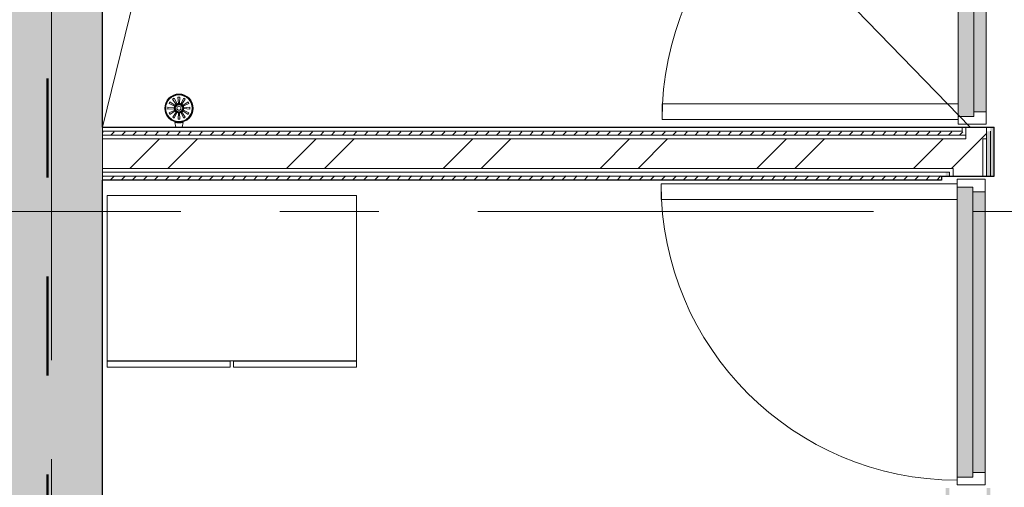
# Model space of a CAD drawing. Header units: millimetres. Extents: x -2180 to 91692, y -6418 to 21859.
# Tile 84 of 256: x 23898 to 27056, y 3616 to 5115. Entities that reach past the tile are written whole.
import ezdxf

# ---------------------------------------------------------------- set-up
doc = ezdxf.new("R2010")
doc.units = ezdxf.units.MM
doc.linetypes.add('Dash', pattern=[635, 317.5, -317.5])
doc.linetypes.add('Grid Line 1_2_', pattern=[2222.5, 1270, -317.5, 317.5, -317.5])
for name, color, linetype, lineweight, true_color in [('_ hall', 9, 'Continuous', 9, 0x808080), ('_Tuletõkketsoon', 1, 'Dash', 50, 0xff0000), ('Cut Pattern-1', 7, 'Continuous', 9, 0x787878), ('Cut Pattern-2', 7, 'Continuous', 25, 0x787878), ('Doors-1', 7, 'Continuous', 9, 0x7b918a), ('Furniture-3', 7, 'Continuous', 9, 0xd4d4d4)]:
    doc.layers.add(name, color=color, linetype=linetype, lineweight=lineweight, true_color=true_color)
for name, color, linetype, lineweight in [('_Beyond_', 7, 'Continuous', 9), ('Common Edges', 7, 'Continuous', 9), ('Cut Pattern-3', 7, 'Continuous', 9), ('Doors', 7, 'Continuous', 9), ('Doors-2', 7, 'Continuous', 18), ('Generic Models', 7, 'Continuous', 9), ('Grids-1', 7, 'Grid Line 1_2_', 9), ('Plan Swing', 7, 'Continuous', 9), ('Walls-1', 7, 'Continuous', 25)]:
    doc.layers.add(name, color=color, linetype=linetype, lineweight=lineweight)
pattern_1 = [(45, (0, 0), (0, 35.35534), [25, -25])]
pattern_2 = [(45, (0, 0), (-251.447, 251.447), []), (45, (0, 381), (-251.447, 251.447), [])]

# ---------------------------------------------------------------- blocks, each defined once
blk = doc.blocks.new('SMA_D01_ 1-poolne - SU-P-09 - 1000x2100-1971235-1 Korruse  plaan')
at = {"layer": 'Doors-1'}
for points in [[(-465, 34.5), (-465, -15.5), (465, -15.5), (465, 34.5), (45.9, 34.5)], [(-450, -15.5), (-450, -55.5), (450, -55.5), (450, -15.5), (45.9, -15.5)]]:
    blk.add_hatch(color=256, dxfattribs=at).paths.add_polyline_path(points, flags=0)
at = {"layer": 'Doors'}
for p, q in [((425, 34.5), (-465, 34.5)), ((-450, -15.5), (450, -15.5)), ((450, -55.5), (-450, -55.5))]:
    blk.add_line(p, q, dxfattribs=at)
at = {"layer": 'Doors-2'}
for p, q in [((475, 984.5), (425, 984.5)), ((425, 984.5), (425, 34.5)), ((475, 34.5), (475, 984.5)), ((-465, 34.5), (-490, 34.5)), ((-490, 34.5), (-490, -55.5)), ((-465, -15.5), (-465, 34.5)), ((425, 34.5), (475, 34.5)), ((465, 34.5), (465, -15.5)), ((490, 34.5), (475, 34.5)), ((490, -55.5), (490, 34.5)), ((-450, -15.5), (-465, -15.5)), ((-450, -55.5), (-450, -15.5)), ((465, -15.5), (450, -15.5)), ((450, -15.5), (450, -55.5)), ((-490, -55.5), (-450, -55.5)), ((450, -55.5), (490, -55.5))]:
    blk.add_line(p, q, dxfattribs=at)
at = {"layer": 'Plan Swing'}
blk.add_arc((475, 34.5), 950, 90, 180, dxfattribs=at)
blk = doc.blocks.new('SMA_D01_ 1-poolne - SU-P-11 - 1000x2100-1934491-1 Korruse  plaan')
at = {"layer": 'Doors-1'}
for points in [[(450, -8), (450, 32), (-450, 32), (-450, -8), (279.3, -8)], [(465, -58), (465, -8), (-465, -8), (-465, -58), (456.7, -58)]]:
    blk.add_hatch(color=256, dxfattribs=at).paths.add_polyline_path(points, flags=0)
at = {"layer": 'Doors'}
for p, q in [((-450, 32), (450, 32)), ((450, -8), (-450, -8)), ((-465, -58), (425, -58))]:
    blk.add_line(p, q, dxfattribs=at)
at = {"layer": 'Doors-2'}
for p, q in [((-490, -58), (-490, 32)), ((-490, 32), (-450, 32)), ((-450, 32), (-450, -8)), ((450, -8), (450, 32)), ((450, 32), (490, 32)), ((490, 32), (490, -58)), ((-465, -8), (-465, -58)), ((-450, -8), (-465, -8)), ((465, -8), (450, -8)), ((465, -58), (465, -8)), ((-465, -58), (-490, -58)), ((425, -58), (475, -58)), ((425, -1008), (425, -58)), ((475, -58), (475, -1008)), ((490, -58), (475, -58)), ((475, -1008), (425, -1008))]:
    blk.add_line(p, q, dxfattribs=at)
at = {"layer": 'Plan Swing'}
blk.add_arc((475, -58), 950, 180, 270, dxfattribs=at)
blk = doc.blocks.new('Standard 550x800 riietekapp - Standard 550x800 riietekapp-1725742-1 Korruse  plaan')
at = {"layer": 'Furniture-3'}
for p, q in [((400, 355), (-400, 355)), ((-400, 355), (-400, -175)), ((400, -175), (400, 355)), ((-400, -175), (400, -175)), ((-5, -176), (-400, -176)), ((-400, -176), (-400, -195)), ((-5, -195), (-5, -176)), ((5, -176), (5, -195)), ((400, -176), (5, -176)), ((400, -195), (400, -176)), ((-400, -195), (-5, -195)), ((5, -195), (400, -195))]:
    blk.add_line(p, q, dxfattribs=at)
blk = doc.blocks.new('4048P Wall mounted toilet brush set polished stainless steel_ENG - Type 1-1910751-1 Korruse  plaan')
at = {"layer": '_Beyond_'}
for p, q in [((96, 165.8), (93, 160.8)), ((93, 160.8), (111.1, 152)), ((112.6, 154.6), (96, 165.8)), ((109.9, 177.6), (104.7, 175)), ((104.7, 175), (116.1, 158.1)), ((118.7, 159.6), (109.9, 177.6)), ((127.9, 180.9), (121.7, 180.9)), ((121.7, 180.9), (123.4, 161)), ((126.5, 160.9), (127.9, 180.9)), ((140.1, 177.7), (131.3, 159.6)), ((133.8, 158.2), (145.1, 174.9)), ((154.3, 165.9), (137.4, 154.6)), ((138.8, 152), (156.8, 160.8)), ((145.1, 174.9), (140.1, 177.7)), ((156.8, 160.8), (154.3, 165.9)), ((109.9, 147.2), (89.7, 148.6)), ((89.7, 148.6), (89.7, 142.8)), ((89.7, 142.8), (109.9, 144.2)), ((111.2, 139.4), (93, 130.6)), ((93, 130.6), (96, 125.6)), ((96, 125.6), (112.7, 136.9)), ((116.2, 133.4), (105, 116.8)), ((110, 113.9), (118.6, 131.8)), ((123.5, 130.6), (122.1, 110.6)), ((127.9, 110.6), (126.5, 130.6)), ((131.3, 131.8), (140.1, 113.8)), ((145.1, 116.6), (133.9, 133.3)), ((137.4, 136.9), (154, 125.7)), ((157.1, 130.6), (139, 139.4)), ((160.3, 148.8), (140.1, 147.2)), ((140.1, 144.3), (160.3, 142.8)), ((154, 125.7), (157.1, 130.6)), ((160.3, 142.8), (160.3, 148.8)), ((105, 116.8), (110, 113.9)), ((114.4, 84.5), (111.6, 100.4)), ((122.1, 110.6), (127.9, 110.6)), ((138.4, 100.4), (135.6, 84.5)), ((140.1, 113.8), (145.1, 116.6))]:
    blk.add_line(p, q, dxfattribs=at)
at = {"layer": '_Beyond_', "flags": 128}
for points in [[(111.6, 100.4), (118.2, 98.9), (125, 98.4)], [(125, 98.4), (131.8, 98.9), (138.4, 100.4)]]:
    blk.add_lwpolyline(points, dxfattribs=at)
at = {"layer": '_Beyond_'}
for centre, radius, start, end in [((125, 145.7), 45.6, 90, 270), ((125, 145.7), 44.3, 90, 270), ((125, 145.7), 45.6, 270, 90), ((125, 145.7), 44.3, 270, 90), ((125, 145.7), 42.5, 90, 270), ((125, 145.7), 15.3, 90, 270), ((125, 145.7), 14.1, 90, 270), ((126.6, 144.1), 17.5, 126.8105, 143.1895), ((128.8, 133.3), 28.2, 100.9981, 111.0019), ((125, 145.7), 42.5, 270, 90), ((125, 145.7), 15.3, 270, 90), ((125, 145.7), 14.1, 270, 90), ((123.1, 140.4), 20.8, 66.9975, 80.7062), ((119.6, 140.4), 22.7, 38.5402, 51.4598), ((120, 147.3), 10, 151.7717, 180.2283), ((124.5, 145.6), 14.7, 185.2553, 204.7447), ((124.6, 145.3), 14.6, 215.2605, 234.7395), ((125, 145.7), 11.3, 90, 270), ((125, 145.7), 6.46, 0, 180), ((125, 145.7), 6.46, 180, 360), ((125.9, 150.5), 20.1, 248.6806, 263.1249), ((125, 145.7), 11.3, 270, 90), ((123.6, 152.7), 22.2, 277.5483, 290.4517), ((123.6, 147.1), 17.2, 306.6073, 323.3927), ((130.2, 147.1), 9.92, 0.3295, 29.6705), ((128.2, 144.4), 11.9, 334.902, 359.098)]:
    blk.add_arc(centre, radius, start, end, dxfattribs=at)

msp = doc.modelspace()

# ---------------------------------------------------------------- hatches: boundary and pattern name
at = {"layer": 'Cut Pattern-1'}
h = msp.add_hatch(dxfattribs=at)
h.set_pattern_fill('FP_3', color=256, style=0, pattern_type=2)
h.set_pattern_definition(pattern_2)
h.paths.add_polyline_path([(26999.4, 4733), (26998.4, 4770), (26933.4, 4770), (26933.4, 4733), (26998.4, 4733)], flags=0)
h.paths.add_polyline_path([(26933.4, 5770), (26999.4, 5770), (26999.4, 7220), (26933.4, 7220), (26933.4, 6395.5)], flags=0)
h = msp.add_hatch(dxfattribs=at)
h.set_pattern_fill('FP_3', color=256, style=0, pattern_type=2)
h.set_pattern_definition(pattern_2)
h.paths.add_polyline_path([(25601, 4638), (26892.4, 4638), (26892.4, 4733), (24163.1, 4733), (24163.1, 4638), (24979.3, 4638)], flags=0)
h = msp.add_hatch(dxfattribs=at)
h.set_pattern_fill('FP_3', color=256, style=0, pattern_type=2)
h.set_pattern_definition(pattern_2)
h.paths.add_polyline_path([(26987.4, -13.6), (26987.4, 3613.5), (26892.4, 3613.5), (26892.4, -13.6)], flags=0)
h.paths.add_polyline_path([(26933.4, 4613.5), (26987.4, 4613.5), (26987.4, 4733), (26892.4, 4733), (26892.4, 4613.5), (26905.4, 4613.5)], flags=0)
at = {"layer": 'Cut Pattern-2'}
for points in [[(23863.1, -362.6), (24163.1, -362.6), (24163.1, 10568.4), (23843.1, 10568.4), (23843.1, 10424.4), (24118.1, 10424.4), (24118.1, 3948.7), (23843.1, 3948.7), (23843.1, -362.6), (23863.1, -340.8)], [(24118.1, 3948.7), (24118.1, 10424.4), (23843.1, 10424.4), (23843.1, 3948.7)]]:
    msp.add_hatch(color=256, dxfattribs=at).paths.add_polyline_path(points, flags=0)
at = {"layer": 'Cut Pattern-3'}
h = msp.add_hatch(dxfattribs=at)
h.set_pattern_fill('FP_1', color=256, style=0, pattern_type=2)
h.set_pattern_definition(pattern_1)
h.paths.add_polyline_path([(26933.4, 4757.5), (26933.4, 4770), (26920.9, 4770), (26920.9, 4757.5), (26922.4, 4757.5)], flags=0)
h.paths.add_polyline_path([(26933.4, 5770), (26933.4, 7220), (26920.9, 7220), (26920.9, 5770)], flags=0)
h = msp.add_hatch(dxfattribs=at)
h.set_pattern_fill('FP_1', color=256, style=0, pattern_type=2)
h.set_pattern_definition(pattern_1)
h.paths.add_polyline_path([(26999.4, 4757.5), (27011.9, 4757.5), (27011.9, 4770), (26999.4, 4770)], flags=0)
h.paths.add_polyline_path([(26999.4, 5770), (27011.9, 5770), (27011.9, 7220), (26999.4, 7220), (26999.4, 6395.5)], flags=0)
h = msp.add_hatch(dxfattribs=at)
h.set_pattern_fill('FP_1', color=256, style=0, pattern_type=2)
h.set_pattern_definition(pattern_1)
h.paths.add_polyline_path([(27011.9, -13.6), (27024.4, -13.6), (27024.4, 3444.5), (27011.9, 3444.5), (27011.9, 38.4)], flags=0)
h.paths.add_polyline_path([(27011.9, 4613.5), (27024.4, 4613.5), (27024.4, 4770), (27011.9, 4770), (27011.9, 4635.9)], flags=0)
h = msp.add_hatch(dxfattribs=at)
h.set_pattern_fill('FP_1', color=256, style=0, pattern_type=2)
h.set_pattern_definition(pattern_1)
h.paths.add_polyline_path([(26928, 4745), (26933.4, 4745), (26933.4, 4757.5), (24163.1, 4757.5), (24163.1, 4745), (26920.9, 4745)], flags=0)
h = msp.add_hatch(dxfattribs=at)
h.set_pattern_fill('FP_1', color=256, style=0, pattern_type=2)
h.set_pattern_definition(pattern_1)
h.paths.add_polyline_path([(27011.9, -13.6), (27011.9, 3469.5), (26999.4, 3469.5), (26999.4, -13.6)], flags=0)
h.paths.add_polyline_path([(27011.9, 3588.5), (27011.4, 3613.5), (26999.4, 3613.5), (26999.4, 3588.5)], flags=0)
h.paths.add_polyline_path([(27011.9, 4613.5), (27011.9, 4757.5), (26999.4, 4757.5), (26999.4, 4613.5)], flags=0)
h = msp.add_hatch(dxfattribs=at)
h.set_pattern_fill('FP_1', color=256, style=0, pattern_type=2)
h.set_pattern_definition(pattern_1)
h.paths.add_polyline_path([(25601, 4613.5), (26867.9, 4613.5), (26867.9, 4626), (24163.1, 4626), (24163.1, 4613.5), (24978.1, 4613.5)], flags=0)
h = msp.add_hatch(dxfattribs=at)
h.set_pattern_fill('FP_1', color=256, style=0, pattern_type=2)
h.set_pattern_definition(pattern_1)
h.paths.add_polyline_path([(24163.1, 4601), (26855.4, 4601), (26855.4, 4613.5), (24163.1, 4613.5)], flags=0)
h = msp.add_hatch(dxfattribs=at)
h.set_pattern_fill('FP_1', color=256, style=0, pattern_type=2)
h.set_pattern_definition(pattern_1)
h.paths.add_polyline_path([(26867.9, -13.6), (26880.4, -13.6), (26880.4, 3613.5), (26867.9, 3613.5), (26867.9, 46.4)], flags=0)
h.paths.add_polyline_path([(26867.9, 4613.5), (26880.4, 4613.5), (26880.4, 4626), (26867.9, 4625.9)], flags=0)

# ---------------------------------------------------------------- linework, layer by layer
at = {"layer": '_ hall'}
for p, q in [((24163.1, 4770), (24711.3, 6995)), ((24770.6, 7010.9), (26947.4, 4770))]:
    msp.add_line(p, q, dxfattribs=at)
at = {"layer": '_Tuletõkketsoon'}
msp.add_line((23987.1, -471), (23987.1, 7427.1), dxfattribs=at)
at = {"layer": 'Common Edges'}
for p, q in [((24163.1, 4770), (24163.1, 4601)), ((26920.9, 4757.5), (26920.9, 4770)), ((26933.4, 4733), (26933.4, 4770)), ((26999.4, 4770), (26999.4, 4613.5)), ((24163.1, 4757.5), (26920.9, 4757.5)), ((24163.1, 4745), (26933.4, 4745)), ((27011.9, 4757.5), (27011.9, 4613.5)), ((24163.1, 4733), (26933.4, 4733)), ((26987.4, 4733), (26987.4, 4613.5)), ((26999.4, 4733), (26987.4, 4733)), ((24163.1, 4638), (26892.4, 4638)), ((24163.1, 4626), (26880.4, 4626)), ((24163.1, 4613.5), (26855.4, 4613.5)), ((26880.4, 4626), (26880.4, 4613.5)), ((26892.4, 4638), (26892.4, 4613.5))]:
    msp.add_line(p, q, dxfattribs=at)
at = {"layer": 'Grids-1'}
for p, q in [((24000, 18627.8), (24000, 1154.9)), ((919.8, 4500), (34984.4, 4500))]:
    msp.add_line(p, q, dxfattribs=at)
at = {"layer": 'Walls-1'}
for p, q in [((24163.1, 4770), (24163.1, 6835.5)), ((24163.1, 4770), (27024.4, 4770)), ((27024.4, 4613.5), (27024.4, 4770)), ((26855.4, 4613.5), (27024.4, 4613.5)), ((26855.4, 4613.5), (26855.4, 4601)), ((24163.1, -13.6), (24163.1, 4601)), ((26855.4, 4601), (24163.1, 4601))]:
    msp.add_line(p, q, dxfattribs=at)

# ---------------------------------------------------------------- block references
at = {"layer": 'Doors'}
for name, p, rotation in [('SMA_D01_ 1-poolne - SU-P-11 - 1000x2100-1934491-1 Korruse  plaan', (26966.4, 5270), 270.0000000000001), ('SMA_D01_ 1-poolne - SU-P-09 - 1000x2100-1971235-1 Korruse  plaan', (26939.9, 4113.5), 89.99999999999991)]:
    msp.add_blockref(name, p, dxfattribs=dict(at, rotation=rotation))
at = {"layer": 'Furniture-3'}
msp.add_blockref('Standard 550x800 riietekapp - Standard 550x800 riietekapp-1725742-1 Korruse  plaan', (24578.1, 4196), dxfattribs=at)
at = {"layer": 'Generic Models'}
msp.add_blockref('4048P Wall mounted toilet brush set polished stainless steel_ENG - Type 1-1910751-1 Korruse  plaan', (24283.7, 4685.5), dxfattribs=at)

doc.saveas('drawing.dxf')
